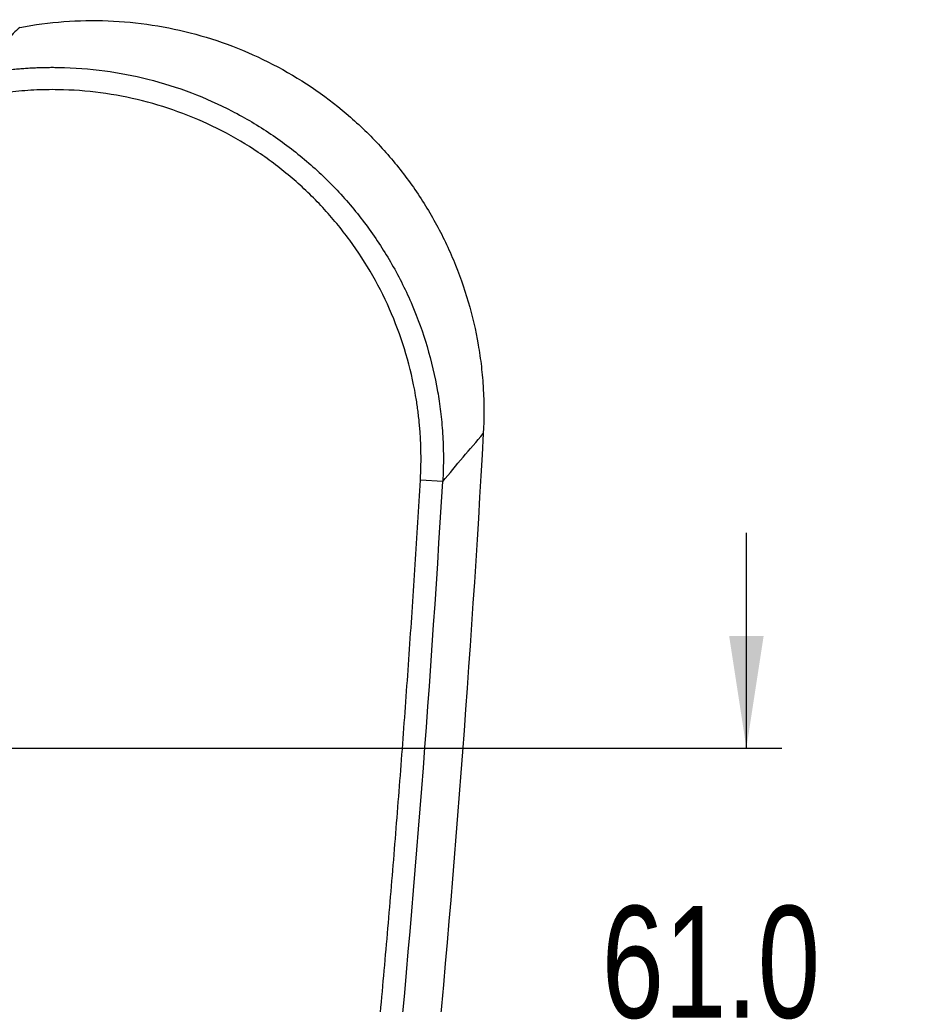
# Model space of a CAD drawing. Header units: millimetres. Extents: x 0 to 1118, y 0 to 864.
# Tile 26 of 48: x 604 to 685, y 264 to 352. Entities that reach past the tile are written whole.
import ezdxf

# ---------------------------------------------------------------- set-up
doc = ezdxf.new("R2010")
doc.units = ezdxf.units.MM
doc.layers.add('DIMENSIONS', color=140, linetype='Continuous', lineweight=25)
doc.styles.add('SLDTEXTSTYLE0', font='TXT', dxfattribs={"width": 0.75})
doc.dimstyles.new('SLDDIMSTYLE3', dxfattribs={"dimtxt": 10, "dimasz": 10, "dimexe": 0, "dimexo": 0.0625, "dimgap": 2.5, "dimtad": 0, "dimtih": 1, "dimtoh": 1, "dimdec": 1, "dimrnd": 1e-09, "dimzin": 4, "dimdsep": 46, "dimtxsty": 'SLDTEXTSTYLE0', "dimsah": 1, "dimcen": 0.09, "dimadec": 0, "dimazin": 1, "dimtfac": 1, "dimtdec": 1, "dimtmove": 0, "dimatfit": 0, "dimfxl": 0, "dimfrac": 2, "dimtolj": 1, "dimtzin": 12, "dimarcsym": 0})

# ---------------------------------------------------------------- blocks, each defined once
blk = doc.blocks.new('_D_16')
at = {"layer": 'DIMENSIONS'}
for p, q in [((668.762, 286.866), (668.762, 306.097)), ((578.018, 286.866), (671.937, 286.866)), ((655.831, 257.839), (652.785, 257.839)), ((652.785, 257.839), (652.785, 241.964)), ((681.693, 257.839), (684.739, 257.839)), ((684.739, 257.839), (684.739, 241.964)), ((652.785, 241.964), (655.831, 241.964)), ((684.739, 241.964), (681.693, 241.964)), ((575.478, 225.866), (671.937, 225.866)), ((668.762, 225.866), (668.762, 206.636))]:
    blk.add_line(p, q, dxfattribs=at)
for points in [[(668.762, 286.866), (670.3, 296.866), (667.224, 296.866)], [(668.762, 225.866), (667.224, 215.866), (670.3, 215.866)]]:
    blk.add_solid(points, dxfattribs=at)
at = {"layer": 'DIMENSIONS', "char_height": 10, "attachment_point": 1, "style": 'SLDTEXTSTYLE0'}
for s, insert in [('61.0', (655.831, 272.76)), ('2.40', (655.831, 254.854))]:
    blk.add_mtext(s, dxfattribs=dict(at, insert=insert))

msp = doc.modelspace()

# ---------------------------------------------------------------- linework, layer by layer
msp.add_line((641.641, 310.69), (639.647, 310.808))
for points, knots in [([(603.877, 351.269), (606.496, 351.764), (609.121, 351.955), (613.066, 351.802), (614.383, 351.677), (617.017, 351.273), (618.31, 350.998), (620.849, 350.307), (622.095, 349.891), (624.541, 348.918), (625.741, 348.361), (629.263, 346.472), (631.424, 344.971), (633.9, 342.803), (634.384, 342.355), (635.328, 341.429), (635.79, 340.95), (637.133, 339.472), (637.965, 338.445), (639.502, 336.31), (640.209, 335.202), (641.175, 333.479), (641.481, 332.895), (642.062, 331.706), (642.337, 331.1), (643.625, 328.032), (644.36, 325.506), (644.921, 322.262), (645.016, 321.609), (645.167, 320.294), (645.225, 319.63), (645.341, 317.636), (645.342, 316.306), (645.268, 314.975)], [0, 0, 0, 0, 0.125, 0.125, 0.1875, 0.1875, 0.25, 0.25, 0.3125, 0.3125, 0.375, 0.375, 0.5, 0.5, 0.53125, 0.53125, 0.5625, 0.5625, 0.625, 0.625, 0.6875, 0.6875, 0.71875, 0.71875, 0.75, 0.75, 0.875, 0.875, 0.90625, 0.90625, 0.9375, 0.9375, 1, 1, 1, 1]), ([(603.864, 351.266), (603.482, 350.902), (602.722, 350.177), (601.584, 349.084), (600.455, 347.994), (599.704, 347.264), (599.331, 346.9)], [0, 0, 0, 0, 0.254223, 0.505631, 0.754223, 1, 1, 1, 1]), ([(599.331, 346.9), (599.525, 346.942), (599.913, 347.024), (600.493, 347.134), (601.067, 347.233), (601.635, 347.322), (602.196, 347.4), (602.75, 347.469), (603.297, 347.527), (603.835, 347.577), (604.365, 347.617), (604.886, 347.649), (605.397, 347.673), (605.899, 347.689), (606.391, 347.697), (606.872, 347.699), (608.565, 347.682), (611.407, 347.468), (615.382, 346.7), (619.197, 345.499), (622.88, 343.852), (626.333, 341.805), (629.535, 339.369), (632.437, 336.582), (634.992, 333.487), (637.188, 330.102), (638.964, 326.518), (640.336, 322.709), (641.02, 319.798), (641.333, 317.84), (641.456, 316.92), (641.558, 315.963), (641.636, 314.969), (641.686, 313.941), (641.706, 312.882), (641.696, 311.794), (641.659, 311.061), (641.641, 310.69)], [0, 0, 0, 0, 0.009275, 0.018439, 0.027486, 0.036411, 0.045211, 0.053879, 0.062412, 0.070806, 0.079055, 0.087157, 0.095106, 0.102899, 0.110533, 0.118003, 0.125306, 0.189397, 0.250349, 0.313497, 0.375222, 0.437823, 0.500002, 0.562184, 0.624781, 0.68651, 0.749654, 0.810611, 0.874697, 0.888534, 0.902944, 0.917904, 0.933389, 0.94937, 0.965819, 0.982706, 1, 1, 1, 1]), ([(639.647, 310.808), (639.658, 311.003), (639.679, 311.394), (639.697, 311.979), (639.706, 312.565), (639.704, 313.149), (639.692, 313.733), (639.67, 314.316), (639.637, 314.899), (639.594, 315.481), (639.541, 316.063), (639.477, 316.643), (639.403, 317.224), (639.318, 317.803), (639.051, 319.439), (638.432, 322.104), (637.147, 325.686), (635.463, 329.097), (633.395, 332.287), (630.978, 335.22), (628.237, 337.852), (625.213, 340.153), (621.943, 342.089), (618.471, 343.639), (614.841, 344.776), (611.103, 345.493), (608.207, 345.704), (606.216, 345.704), (605.13, 345.668), (604.047, 345.596), (602.968, 345.489), (601.893, 345.346), (600.82, 345.17), (600.11, 345.022), (599.754, 344.949)], [0, 0, 0, 0, 0.009664, 0.0193109, 0.0289435, 0.038565, 0.0481784, 0.0577866, 0.0673926, 0.0769997, 0.0866106, 0.0962285, 0.1058564, 0.1154974, 0.1251543, 0.1877078, 0.2502508, 0.3127156, 0.3751789, 0.4375876, 0.5000019, 0.5624071, 0.624825, 0.6872793, 0.7497533, 0.8122872, 0.8748498, 0.8927685, 0.9106416, 0.9284883, 0.9463281, 0.9641805, 0.9820647, 1, 1, 1, 1]), ([(645.268, 314.975), (644.137, 294.739), (642.596, 274.528), (638.697, 234.181), (636.339, 214.054), (633.573, 193.975)], [0, 0, 0, 0, 0.5, 0.5, 1, 1, 1, 1]), ([(628.188, 194.248), (628.359, 195.497), (628.702, 197.994), (629.204, 201.741), (629.698, 205.488), (630.181, 209.237), (630.656, 212.987), (631.121, 216.737), (631.576, 220.489), (632.022, 224.242), (632.458, 227.995), (632.885, 231.749), (633.302, 235.505), (633.709, 239.261), (634.108, 243.018), (634.496, 246.776), (634.876, 250.535), (635.245, 254.295), (635.605, 258.056), (635.956, 261.818), (636.297, 265.581), (636.629, 269.345), (636.951, 273.109), (637.263, 276.875), (637.567, 280.642), (637.86, 284.409), (638.144, 288.177), (638.419, 291.947), (638.684, 295.717), (638.939, 299.488), (639.185, 303.261), (639.422, 307.034), (639.572, 309.55), (639.647, 310.808)], [0, 0, 0, 0, 0.0322728, 0.0645426, 0.0968097, 0.1290742, 0.1613364, 0.1935963, 0.2258544, 0.2581107, 0.2903655, 0.3226189, 0.3548712, 0.3871226, 0.4193733, 0.4516235, 0.4838734, 0.5161232, 0.5483732, 0.5806234, 0.6128742, 0.6451257, 0.6773782, 0.7096318, 0.7418868, 0.7741433, 0.8064016, 0.8386618, 0.8709243, 0.9031891, 0.9354565, 0.9677268, 1, 1, 1, 1])]:
    msp.add_open_spline(points, degree=3, knots=knots)
for points in [[(603.877, 351.269), (603.873, 351.268), (603.869, 351.267), (603.864, 351.266)], [(641.641, 310.69), (642.853, 312.14), (644.062, 313.567), (645.268, 314.975)], [(630.166, 193.975), (635.514, 232.709), (639.343, 271.656), (641.641, 310.69)]]:
    msp.add_open_spline(points, degree=3)

# ---------------------------------------------------------------- dimensions: what is measured, and where the dimension line sits
at = {"layer": 'DIMENSIONS'}
dim = msp.add_linear_dim(base=(668.762, 286.866), p1=(574.208, 225.866), p2=(576.748, 286.866), angle=90, dimstyle='SLDDIMSTYLE3', dxfattribs=at)
dim.commit()
dim.dimension.update_dxf_attribs({"geometry": '_D_16', "text_midpoint": (668.762, 256.366), "dimtype": 160})

doc.saveas('drawing.dxf')
